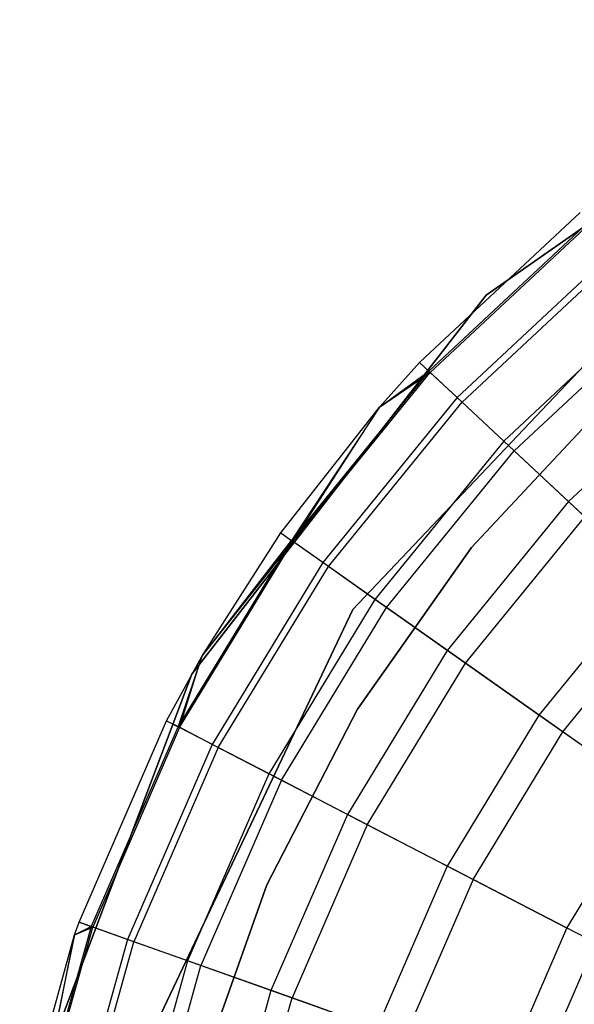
# Model space of a CAD drawing. Extents: x -28.1 to 0, y 0 to 28.1.
# Tile 23 of 215: x -28.139 to -27.969, y 14.214 to 14.515. Entities that reach past the tile are written whole.
import ezdxf

# ---------------------------------------------------------------- set-up
doc = ezdxf.new("R2010")
doc.units = 0
doc.header["$MEASUREMENT"] = 0
doc.layers.get('0').update_dxf_attribs({"color": 13, "linetype": 'CONTINUOUS'})

# ---------------------------------------------------------------- blocks, each defined once
blk = doc.blocks.new('ORTO_VIII_Z_ZAROWKA_OKAPO0')
at = {"color": 0}
for p, q in [((0.53394, 14.7764, 10.00781), (0.41379, 14.69223, 10.00781)), ((0.41379, 14.69223, 3.3149), (0.53394, 14.7764, 3.3149)), ((0.53394, 14.7764, 10.00781), (0.41379, 14.69223, 10.00781)), ((0.41379, 14.69223, 3.3149), (0.53394, 14.7764, 3.3149)), ((0.39342, 14.67166, 10.40345), (0.4425, 14.7175, 10.40345)), ((0.39342, 14.67166, 11.98237), (0.4425, 14.7175, 11.98237)), ((0.39342, 14.67166, 10.40345), (0.4425, 14.7175, 10.40345)), ((0.39342, 14.67166, 11.98237), (0.4425, 14.7175, 11.98237)), ((0.44499, 14.71445, 10.32419), (0.39629, 14.66897, 10.32419)), ((0.44499, 14.71445, 10.32419), (0.39629, 14.66897, 10.32419)), ((0.44534, 14.71402, 12.03365), (0.39669, 14.6686, 12.03365)), ((0.44534, 14.71402, 12.03365), (0.39669, 14.6686, 12.03365)), ((0.45242, 14.70531, 10.24572), (0.4049, 14.66093, 10.24572)), ((0.45242, 14.70531, 10.24572), (0.4049, 14.66093, 10.24572)), ((0.45374, 14.70369, 12.08336), (0.40643, 14.6595, 12.08336)), ((0.45374, 14.70369, 12.08336), (0.40643, 14.6595, 12.08336)), ((0.37308, 14.5961, 10.00781), (0.47213, 14.70078, 10.00781)), ((0.47213, 14.70078, 3.3149), (0.37308, 14.5961, 3.3149)), ((0.47213, 14.70078, 3.3149), (0.37308, 14.5961, 3.3149)), ((0.37308, 14.5961, 10.00781), (0.47213, 14.70078, 10.00781)), ((0.41379, 14.69223, 10.00781), (0.3238, 14.57639, 10.00781)), ((0.3238, 14.57639, 3.3149), (0.41379, 14.69223, 3.3149)), ((0.41379, 14.69223, 10.00781), (0.3238, 14.57639, 10.00781)), ((0.3238, 14.57639, 3.3149), (0.41379, 14.69223, 3.3149)), ((0.41379, 14.69223, 10.00781), (0.41379, 14.69223, 3.3149)), ((0.41379, 14.69223, 10.00781), (0.41379, 14.69223, 3.3149)), ((0.46473, 14.69018, 10.16879), (0.41916, 14.64762, 10.16879)), ((0.46473, 14.69018, 10.16879), (0.41916, 14.64762, 10.16879)), ((0.46747, 14.68682, 12.13001), (0.42233, 14.64466, 12.13001)), ((0.46747, 14.68682, 12.13001), (0.42233, 14.64466, 12.13001)), ((0.38115, 14.65803, 10.40345), (0.39342, 14.67166, 10.40345)), ((0.38115, 14.65803, 11.98237), (0.39342, 14.67166, 11.98237)), ((0.38115, 14.65803, 10.40345), (0.39342, 14.67166, 10.40345)), ((0.38115, 14.65803, 11.98237), (0.39342, 14.67166, 11.98237)), ((0.39342, 14.67166, 10.40345), (0.39629, 14.66897, 10.32419)), ((0.39342, 14.67166, 10.40345), (0.39629, 14.66897, 10.32419)), ((0.39342, 14.67166, 11.98237), (0.39342, 14.67166, 10.40345)), ((0.39342, 14.67166, 11.98237), (0.39342, 14.67166, 10.40345)), ((0.39669, 14.6686, 12.03365), (0.39342, 14.67166, 11.98237)), ((0.39669, 14.6686, 12.03365), (0.39342, 14.67166, 11.98237)), ((0.39629, 14.66897, 10.32419), (0.35425, 14.61728, 10.32419)), ((0.39629, 14.66897, 10.32419), (0.35425, 14.61728, 10.32419)), ((0.35469, 14.61697, 12.03365), (0.39669, 14.6686, 12.03365)), ((0.35469, 14.61697, 12.03365), (0.39669, 14.6686, 12.03365)), ((0.38115, 14.65803, 10.40345), (0.39629, 14.66897, 10.32419)), ((0.38115, 14.65803, 10.40345), (0.39629, 14.66897, 10.32419)), ((0.38115, 14.65803, 11.98237), (0.39669, 14.6686, 12.03365)), ((0.38115, 14.65803, 11.98237), (0.39669, 14.6686, 12.03365)), ((0.4049, 14.66093, 10.24572), (0.39629, 14.66897, 10.32419)), ((0.4049, 14.66093, 10.24572), (0.39629, 14.66897, 10.32419)), ((0.40643, 14.6595, 12.08336), (0.39669, 14.6686, 12.03365)), ((0.40643, 14.6595, 12.08336), (0.39669, 14.6686, 12.03365)), ((0.4818, 14.66921, 10.09418), (0.43892, 14.62916, 10.09418)), ((0.4818, 14.66921, 10.09418), (0.43892, 14.62916, 10.09418)), ((0.4049, 14.66093, 10.24572), (0.36387, 14.61049, 10.24572)), ((0.4049, 14.66093, 10.24572), (0.36387, 14.61049, 10.24572)), ((0.41916, 14.64762, 10.16879), (0.4049, 14.66093, 10.24572)), ((0.41916, 14.64762, 10.16879), (0.4049, 14.66093, 10.24572)), ((0.35103, 14.61956, 10.40345), (0.38115, 14.65803, 10.40345)), ((0.35103, 14.61956, 11.98237), (0.38115, 14.65803, 11.98237)), ((0.35103, 14.61956, 10.40345), (0.38115, 14.65803, 10.40345)), ((0.35103, 14.61956, 11.98237), (0.38115, 14.65803, 11.98237)), ((0.38115, 14.65803, 10.40345), (0.35425, 14.61728, 10.32419)), ((0.38115, 14.65803, 10.40345), (0.35425, 14.61728, 10.32419)), ((0.35469, 14.61697, 12.03365), (0.38115, 14.65803, 11.98237)), ((0.35469, 14.61697, 12.03365), (0.38115, 14.65803, 11.98237)), ((0.36557, 14.60929, 12.08336), (0.40643, 14.6595, 12.08336)), ((0.36557, 14.60929, 12.08336), (0.40643, 14.6595, 12.08336)), ((0.38115, 14.65803, 11.98237), (0.38115, 14.65803, 10.40345)), ((0.38115, 14.65803, 11.98237), (0.38115, 14.65803, 10.40345)), ((0.42233, 14.64466, 12.13001), (0.40643, 14.6595, 12.08336)), ((0.42233, 14.64466, 12.13001), (0.40643, 14.6595, 12.08336)), ((0.45056, 14.65926, 3.47238), (0.40933, 14.61506, 3.47238)), ((0.40933, 14.61506, 3.43301), (0.45056, 14.65926, 3.43301)), ((0.45056, 14.65926, 3.47238), (0.40933, 14.61506, 3.47238)), ((0.40933, 14.61506, 3.43301), (0.45056, 14.65926, 3.43301)), ((0.41916, 14.64762, 10.16879), (0.3798, 14.59924, 10.16879)), ((0.41916, 14.64762, 10.16879), (0.3798, 14.59924, 10.16879)), ((0.43892, 14.62916, 10.09418), (0.41916, 14.64762, 10.16879)), ((0.43892, 14.62916, 10.09418), (0.41916, 14.64762, 10.16879)), ((0.38335, 14.59674, 12.13001), (0.42233, 14.64466, 12.13001)), ((0.38335, 14.59674, 12.13001), (0.42233, 14.64466, 12.13001)), ((0.4439, 14.62451, 12.17217), (0.42233, 14.64466, 12.13001)), ((0.4439, 14.62451, 12.17217), (0.42233, 14.64466, 12.13001)), ((0.43892, 14.62916, 10.09418), (0.40189, 14.58365, 10.09418)), ((0.43892, 14.62916, 10.09418), (0.40189, 14.58365, 10.09418)), ((0.46399, 14.60575, 10.02262), (0.43892, 14.62916, 10.09418)), ((0.46399, 14.60575, 10.02262), (0.43892, 14.62916, 10.09418)), ((0.40746, 14.57972, 12.17217), (0.4439, 14.62451, 12.17217)), ((0.40746, 14.57972, 12.17217), (0.4439, 14.62451, 12.17217)), ((0.32689, 14.58182, 10.40345), (0.35103, 14.61956, 10.40345)), ((0.32689, 14.58182, 11.98237), (0.35103, 14.61956, 11.98237)), ((0.32689, 14.58182, 10.40345), (0.35103, 14.61956, 10.40345)), ((0.32689, 14.58182, 11.98237), (0.35103, 14.61956, 11.98237)), ((0.35103, 14.61956, 10.40345), (0.35425, 14.61728, 10.32419)), ((0.35103, 14.61956, 10.40345), (0.35425, 14.61728, 10.32419)), ((0.35103, 14.61956, 11.98237), (0.35103, 14.61956, 10.40345)), ((0.35103, 14.61956, 11.98237), (0.35103, 14.61956, 10.40345)), ((0.35103, 14.61956, 11.98237), (0.35469, 14.61697, 12.03365)), ((0.35103, 14.61956, 11.98237), (0.35469, 14.61697, 12.03365)), ((0.35425, 14.61728, 10.32419), (0.31963, 14.56035, 10.32419)), ((0.35425, 14.61728, 10.32419), (0.31963, 14.56035, 10.32419)), ((0.32011, 14.5601, 12.03365), (0.35469, 14.61697, 12.03365)), ((0.32011, 14.5601, 12.03365), (0.35469, 14.61697, 12.03365)), ((0.32689, 14.58182, 10.40345), (0.35425, 14.61728, 10.32419)), ((0.32689, 14.58182, 10.40345), (0.35425, 14.61728, 10.32419)), ((0.32689, 14.58182, 11.98237), (0.35469, 14.61697, 12.03365)), ((0.32689, 14.58182, 11.98237), (0.35469, 14.61697, 12.03365)), ((0.36387, 14.61049, 10.24572), (0.35425, 14.61728, 10.32419)), ((0.36387, 14.61049, 10.24572), (0.35425, 14.61728, 10.32419)), ((0.36557, 14.60929, 12.08336), (0.35469, 14.61697, 12.03365)), ((0.36557, 14.60929, 12.08336), (0.35469, 14.61697, 12.03365)), ((0.40933, 14.61506, 3.47238), (0.3745, 14.56565, 3.47238)), ((0.3745, 14.56565, 3.43301), (0.40933, 14.61506, 3.43301)), ((0.40933, 14.61506, 3.47238), (0.3745, 14.56565, 3.47238)), ((0.3745, 14.56565, 3.43301), (0.40933, 14.61506, 3.43301)), ((0.40933, 14.61506, 3.47238), (0.40933, 14.61506, 3.43301)), ((0.40933, 14.61506, 3.47238), (0.40933, 14.61506, 3.43301)), ((0.36387, 14.61049, 10.24572), (0.33009, 14.55493, 10.24572)), ((0.36387, 14.61049, 10.24572), (0.33009, 14.55493, 10.24572)), ((0.33194, 14.55397, 12.08336), (0.36557, 14.60929, 12.08336)), ((0.33194, 14.55397, 12.08336), (0.36557, 14.60929, 12.08336)), ((0.3798, 14.59924, 10.16879), (0.36387, 14.61049, 10.24572)), ((0.3798, 14.59924, 10.16879), (0.36387, 14.61049, 10.24572)), ((0.38335, 14.59674, 12.13001), (0.36557, 14.60929, 12.08336)), ((0.38335, 14.59674, 12.13001), (0.36557, 14.60929, 12.08336)), ((0.46399, 14.60575, 10.02262), (0.42992, 14.56387, 10.02262)), ((0.46399, 14.60575, 10.02262), (0.42992, 14.56387, 10.02262)), ((0.3798, 14.59924, 10.16879), (0.3474, 14.54596, 10.16879)), ((0.3798, 14.59924, 10.16879), (0.3474, 14.54596, 10.16879)), ((0.40189, 14.58365, 10.09418), (0.3798, 14.59924, 10.16879)), ((0.40189, 14.58365, 10.09418), (0.3798, 14.59924, 10.16879)), ((0.4372, 14.55873, 12.20857), (0.4705, 14.59966, 12.20857)), ((0.4372, 14.55873, 12.20857), (0.4705, 14.59966, 12.20857)), ((0.31123, 14.46593, 10.00781), (0.37308, 14.5961, 10.00781)), ((0.37308, 14.5961, 3.3149), (0.31123, 14.46593, 3.3149)), ((0.37308, 14.5961, 3.3149), (0.31123, 14.46593, 3.3149)), ((0.31123, 14.46593, 10.00781), (0.37308, 14.5961, 10.00781)), ((0.35125, 14.54397, 12.13001), (0.38335, 14.59674, 12.13001)), ((0.35125, 14.54397, 12.13001), (0.38335, 14.59674, 12.13001)), ((0.37308, 14.5961, 3.3149), (0.37308, 14.5961, 10.00781)), ((0.37308, 14.5961, 3.3149), (0.37308, 14.5961, 10.00781)), ((0.40746, 14.57972, 12.17217), (0.38335, 14.59674, 12.13001)), ((0.40746, 14.57972, 12.17217), (0.38335, 14.59674, 12.13001)), ((0.40189, 14.58365, 10.09418), (0.37141, 14.53352, 10.09418)), ((0.40189, 14.58365, 10.09418), (0.37141, 14.53352, 10.09418)), ((0.42992, 14.56387, 10.02262), (0.40189, 14.58365, 10.09418)), ((0.42992, 14.56387, 10.02262), (0.40189, 14.58365, 10.09418)), ((0.31613, 14.56217, 10.40345), (0.32689, 14.58182, 10.40345)), ((0.31613, 14.56217, 11.98237), (0.32689, 14.58182, 11.98237)), ((0.31613, 14.56217, 10.40345), (0.32689, 14.58182, 10.40345)), ((0.31613, 14.56217, 11.98237), (0.32689, 14.58182, 11.98237)), ((0.32689, 14.58182, 10.40345), (0.31963, 14.56035, 10.32419)), ((0.32689, 14.58182, 10.40345), (0.31963, 14.56035, 10.32419)), ((0.32011, 14.5601, 12.03365), (0.32689, 14.58182, 11.98237)), ((0.32011, 14.5601, 12.03365), (0.32689, 14.58182, 11.98237)), ((0.32689, 14.58182, 11.98237), (0.32689, 14.58182, 10.40345)), ((0.32689, 14.58182, 11.98237), (0.32689, 14.58182, 10.40345)), ((0.37746, 14.53038, 12.17217), (0.40746, 14.57972, 12.17217)), ((0.37746, 14.53038, 12.17217), (0.40746, 14.57972, 12.17217)), ((0.4372, 14.55873, 12.20857), (0.40746, 14.57972, 12.17217)), ((0.4372, 14.55873, 12.20857), (0.40746, 14.57972, 12.17217)), ((0.3238, 14.57639, 10.00781), (0.27194, 14.43916, 10.00781)), ((0.27194, 14.43916, 3.3149), (0.3238, 14.57639, 3.3149)), ((0.3238, 14.57639, 10.00781), (0.27194, 14.43916, 10.00781)), ((0.27194, 14.43916, 3.3149), (0.3238, 14.57639, 3.3149)), ((0.3238, 14.57639, 10.00781), (0.3238, 14.57639, 3.3149)), ((0.3238, 14.57639, 10.00781), (0.3238, 14.57639, 3.3149)), ((0.3745, 14.56565, 3.47238), (0.34672, 14.51196, 3.47238)), ((0.34672, 14.51196, 3.43301), (0.3745, 14.56565, 3.43301)), ((0.3745, 14.56565, 3.47238), (0.34672, 14.51196, 3.47238)), ((0.34672, 14.51196, 3.43301), (0.3745, 14.56565, 3.43301)), ((0.3745, 14.56565, 3.47238), (0.3745, 14.56565, 3.43301)), ((0.3745, 14.56565, 3.47238), (0.3745, 14.56565, 3.43301)), ((0.28937, 14.50056, 10.40345), (0.31613, 14.56217, 10.40345)), ((0.28937, 14.50056, 11.98237), (0.31613, 14.56217, 11.98237)), ((0.28937, 14.50056, 10.40345), (0.31613, 14.56217, 10.40345)), ((0.28937, 14.50056, 11.98237), (0.31613, 14.56217, 11.98237)), ((0.31613, 14.56217, 10.40345), (0.31963, 14.56035, 10.32419)), ((0.31613, 14.56217, 10.40345), (0.31963, 14.56035, 10.32419)), ((0.31613, 14.56217, 11.98237), (0.31613, 14.56217, 10.40345)), ((0.31613, 14.56217, 11.98237), (0.31613, 14.56217, 10.40345)), ((0.31613, 14.56217, 11.98237), (0.32011, 14.5601, 12.03365)), ((0.31613, 14.56217, 11.98237), (0.32011, 14.5601, 12.03365)), ((0.42992, 14.56387, 10.02262), (0.40187, 14.51774, 10.02262)), ((0.42992, 14.56387, 10.02262), (0.40187, 14.51774, 10.02262)), ((0.4636, 14.54009, 9.95481), (0.42992, 14.56387, 10.02262)), ((0.4636, 14.54009, 9.95481), (0.42992, 14.56387, 10.02262)), ((0.31963, 14.56035, 10.32419), (0.29308, 14.49924, 10.32419)), ((0.31963, 14.56035, 10.32419), (0.29308, 14.49924, 10.32419)), ((0.32011, 14.5601, 12.03365), (0.29359, 14.49906, 12.03365)), ((0.32011, 14.5601, 12.03365), (0.29359, 14.49906, 12.03365)), ((0.33009, 14.55493, 10.24572), (0.31963, 14.56035, 10.32419)), ((0.33009, 14.55493, 10.24572), (0.31963, 14.56035, 10.32419)), ((0.33194, 14.55397, 12.08336), (0.32011, 14.5601, 12.03365)), ((0.33194, 14.55397, 12.08336), (0.32011, 14.5601, 12.03365)), ((0.40978, 14.51364, 12.20857), (0.4372, 14.55873, 12.20857)), ((0.40978, 14.51364, 12.20857), (0.4372, 14.55873, 12.20857)), ((0.47164, 14.53442, 12.23809), (0.4372, 14.55873, 12.20857)), ((0.47164, 14.53442, 12.23809), (0.4372, 14.55873, 12.20857)), ((0.33009, 14.55493, 10.24572), (0.30418, 14.49529, 10.24572)), ((0.33009, 14.55493, 10.24572), (0.30418, 14.49529, 10.24572)), ((0.33194, 14.55397, 12.08336), (0.30615, 14.4946, 12.08336)), ((0.33194, 14.55397, 12.08336), (0.30615, 14.4946, 12.08336)), ((0.3474, 14.54596, 10.16879), (0.33009, 14.55493, 10.24572)), ((0.3474, 14.54596, 10.16879), (0.33009, 14.55493, 10.24572)), ((0.35125, 14.54397, 12.13001), (0.33194, 14.55397, 12.08336)), ((0.35125, 14.54397, 12.13001), (0.33194, 14.55397, 12.08336)), ((0.3474, 14.54596, 10.16879), (0.32256, 14.48876, 10.16879)), ((0.3474, 14.54596, 10.16879), (0.32256, 14.48876, 10.16879)), ((0.35125, 14.54397, 12.13001), (0.32664, 14.48731, 12.13001)), ((0.35125, 14.54397, 12.13001), (0.32664, 14.48731, 12.13001)), ((0.37141, 14.53352, 10.09418), (0.3474, 14.54596, 10.16879)), ((0.37141, 14.53352, 10.09418), (0.3474, 14.54596, 10.16879)), ((0.37746, 14.53038, 12.17217), (0.35125, 14.54397, 12.13001)), ((0.37746, 14.53038, 12.17217), (0.35125, 14.54397, 12.13001)), ((0.43847, 14.49877, 9.95481), (0.4636, 14.54009, 9.95481)), ((0.43847, 14.49877, 9.95481), (0.4636, 14.54009, 9.95481)), ((0.37141, 14.53352, 10.09418), (0.34803, 14.47971, 10.09418)), ((0.37141, 14.53352, 10.09418), (0.34803, 14.47971, 10.09418)), ((0.40187, 14.51774, 10.02262), (0.37141, 14.53352, 10.09418)), ((0.40187, 14.51774, 10.02262), (0.37141, 14.53352, 10.09418)), ((0.37746, 14.53038, 12.17217), (0.35446, 14.47742, 12.17217)), ((0.37746, 14.53038, 12.17217), (0.35446, 14.47742, 12.17217)), ((0.40978, 14.51364, 12.20857), (0.37746, 14.53038, 12.17217)), ((0.40978, 14.51364, 12.20857), (0.37746, 14.53038, 12.17217)), ((0.40187, 14.51774, 10.02262), (0.38036, 14.46822, 10.02262)), ((0.40187, 14.51774, 10.02262), (0.38036, 14.46822, 10.02262)), ((0.43847, 14.49877, 9.95481), (0.40187, 14.51774, 10.02262)), ((0.43847, 14.49877, 9.95481), (0.40187, 14.51774, 10.02262)), ((0.40978, 14.51364, 12.20857), (0.38875, 14.46524, 12.20857)), ((0.40978, 14.51364, 12.20857), (0.38875, 14.46524, 12.20857)), ((0.44721, 14.49424, 12.23809), (0.40978, 14.51364, 12.20857)), ((0.44721, 14.49424, 12.23809), (0.40978, 14.51364, 12.20857)), ((0.34672, 14.51196, 3.47238), (0.32651, 14.45498, 3.47238)), ((0.32651, 14.45498, 3.43301), (0.34672, 14.51196, 3.43301)), ((0.34672, 14.51196, 3.47238), (0.32651, 14.45498, 3.47238)), ((0.32651, 14.45498, 3.43301), (0.34672, 14.51196, 3.43301)), ((0.34672, 14.51196, 3.47238), (0.34672, 14.51196, 3.43301)), ((0.34672, 14.51196, 3.47238), (0.34672, 14.51196, 3.43301)), ((0.29308, 14.49924, 10.32419), (0.2751, 14.43508, 10.32419)), ((0.29308, 14.49924, 10.32419), (0.2751, 14.43508, 10.32419)), ((0.27564, 14.43497, 12.03365), (0.29359, 14.49906, 12.03365)), ((0.27564, 14.43497, 12.03365), (0.29359, 14.49906, 12.03365)), ((0.28802, 14.49671, 10.40345), (0.28937, 14.50056, 10.40345)), ((0.28802, 14.49671, 11.98237), (0.28937, 14.50056, 11.98237)), ((0.28802, 14.49671, 10.40345), (0.28937, 14.50056, 10.40345)), ((0.28802, 14.49671, 11.98237), (0.28937, 14.50056, 11.98237)), ((0.28802, 14.49671, 10.40345), (0.29308, 14.49924, 10.32419)), ((0.28802, 14.49671, 10.40345), (0.29308, 14.49924, 10.32419)), ((0.28802, 14.49671, 11.98237), (0.29359, 14.49906, 12.03365)), ((0.28802, 14.49671, 11.98237), (0.29359, 14.49906, 12.03365)), ((0.28937, 14.50056, 10.40345), (0.29308, 14.49924, 10.32419)), ((0.28937, 14.50056, 10.40345), (0.29308, 14.49924, 10.32419)), ((0.28937, 14.50056, 11.98237), (0.28937, 14.50056, 10.40345)), ((0.28937, 14.50056, 11.98237), (0.28937, 14.50056, 10.40345)), ((0.29359, 14.49906, 12.03365), (0.28937, 14.50056, 11.98237)), ((0.29359, 14.49906, 12.03365), (0.28937, 14.50056, 11.98237)), ((0.30418, 14.49529, 10.24572), (0.29308, 14.49924, 10.32419)), ((0.30418, 14.49529, 10.24572), (0.29308, 14.49924, 10.32419)), ((0.30615, 14.4946, 12.08336), (0.29359, 14.49906, 12.03365)), ((0.30615, 14.4946, 12.08336), (0.29359, 14.49906, 12.03365)), ((0.41921, 14.45441, 9.95481), (0.43847, 14.49877, 9.95481)), ((0.41921, 14.45441, 9.95481), (0.43847, 14.49877, 9.95481)), ((0.27125, 14.43588, 10.40345), (0.28802, 14.49671, 10.40345)), ((0.27125, 14.43588, 11.98237), (0.28802, 14.49671, 11.98237)), ((0.27125, 14.43588, 10.40345), (0.28802, 14.49671, 10.40345)), ((0.27125, 14.43588, 11.98237), (0.28802, 14.49671, 11.98237)), ((0.28802, 14.49671, 10.40345), (0.2751, 14.43508, 10.32419)), ((0.28802, 14.49671, 10.40345), (0.2751, 14.43508, 10.32419)), ((0.27564, 14.43497, 12.03365), (0.28802, 14.49671, 11.98237)), ((0.27564, 14.43497, 12.03365), (0.28802, 14.49671, 11.98237)), ((0.30418, 14.49529, 10.24572), (0.28664, 14.43268, 10.24572)), ((0.30418, 14.49529, 10.24572), (0.28664, 14.43268, 10.24572)), ((0.28802, 14.49671, 11.98237), (0.28802, 14.49671, 10.40345)), ((0.28802, 14.49671, 11.98237), (0.28802, 14.49671, 10.40345)), ((0.32256, 14.48876, 10.16879), (0.30418, 14.49529, 10.24572)), ((0.32256, 14.48876, 10.16879), (0.30418, 14.49529, 10.24572)), ((0.28868, 14.43226, 12.08336), (0.30615, 14.4946, 12.08336)), ((0.28868, 14.43226, 12.08336), (0.30615, 14.4946, 12.08336)), ((0.32664, 14.48731, 12.13001), (0.30615, 14.4946, 12.08336)), ((0.32664, 14.48731, 12.13001), (0.30615, 14.4946, 12.08336)), ((0.44721, 14.49424, 12.23809), (0.42848, 14.45112, 12.23809)), ((0.44721, 14.49424, 12.23809), (0.42848, 14.45112, 12.23809)), ((0.32256, 14.48876, 10.16879), (0.30573, 14.42872, 10.16879)), ((0.32256, 14.48876, 10.16879), (0.30573, 14.42872, 10.16879)), ((0.30998, 14.42783, 12.13001), (0.32664, 14.48731, 12.13001)), ((0.30998, 14.42783, 12.13001), (0.32664, 14.48731, 12.13001)), ((0.34803, 14.47971, 10.09418), (0.32256, 14.48876, 10.16879)), ((0.34803, 14.47971, 10.09418), (0.32256, 14.48876, 10.16879)), ((0.35446, 14.47742, 12.17217), (0.32664, 14.48731, 12.13001)), ((0.35446, 14.47742, 12.17217), (0.32664, 14.48731, 12.13001)), ((0.34803, 14.47971, 10.09418), (0.33221, 14.42321, 10.09418)), ((0.34803, 14.47971, 10.09418), (0.33221, 14.42321, 10.09418)), ((0.33888, 14.42183, 12.17217), (0.35446, 14.47742, 12.17217)), ((0.33888, 14.42183, 12.17217), (0.35446, 14.47742, 12.17217)), ((0.38036, 14.46822, 10.02262), (0.34803, 14.47971, 10.09418)), ((0.38036, 14.46822, 10.02262), (0.34803, 14.47971, 10.09418)), ((0.38875, 14.46524, 12.20857), (0.35446, 14.47742, 12.17217)), ((0.38875, 14.46524, 12.20857), (0.35446, 14.47742, 12.17217))]:
    blk.add_line(p, q, dxfattribs=at)

msp = doc.modelspace()

# ---------------------------------------------------------------- block references
at = {"color": 0}
msp.add_blockref('ORTO_VIII_Z_ZAROWKA_OKAPO0', (-28.41, -0.26151, -0.64167), dxfattribs=at)

doc.saveas('drawing.dxf')
